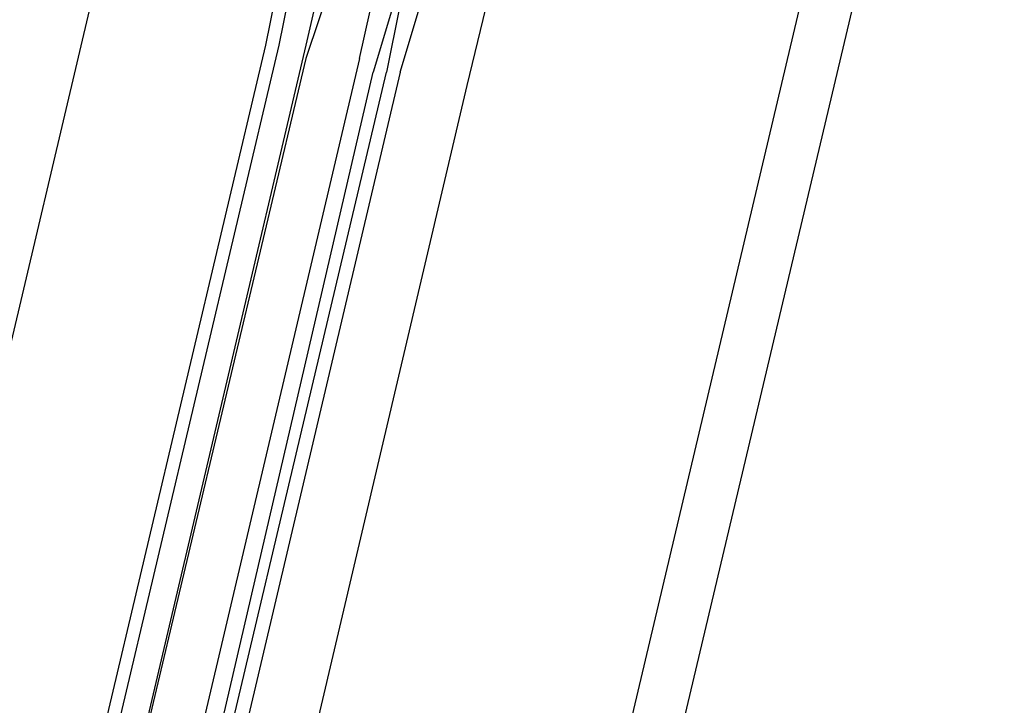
# Model space of a CAD drawing. Header units: feet. Extents: x -79 to 198, y -22 to 181.
# Tile 40 of 256: x 88.276 to 89.252, y 22.017 to 22.696. Entities that reach past the tile are written whole.
import ezdxf

# ---------------------------------------------------------------- set-up
doc = ezdxf.new("R2010")
doc.units = ezdxf.units.FT
doc.layers.add('A-LINEA', color=7, linetype='CONTINUOUS')

msp = doc.modelspace()

# ---------------------------------------------------------------- linework, layer by layer
at = {"layer": 'A-LINEA'}
for p, q in [((87.16, 14.5111), (90.12, 27.0044)), ((88.72, 22.6311), (88.8133, 23.0178)), ((87.3867, 15.6711), (89.1067, 22.9511)), ((88.6, 22.8444), (88.56, 22.6711)), ((88.5333, 22.7378), (88.52, 22.6711)), ((88.5467, 22.7378), (88.5333, 22.6711)), ((88.3467, 22.7111), (87.5867, 19.4978)), ((88.52, 22.6711), (87.76, 19.4578)), ((88.5333, 22.6711), (87.7733, 19.4578)), ((88.56, 22.6711), (87.8, 19.4444)), ((88.56, 22.6578), (87.8, 19.4578)), ((87.96, 19.4044), (88.72, 22.6311))]:
    msp.add_line(p, q, dxfattribs=at)
for points in [[(67.2267, 7.6444), (67.2667, 7.8178), (67.76, 9.9244), (68.1067, 9.9378), (69.9867, 17.8978), (72.5733, 17.2844), (72.7333, 17.9244), (80.72, 16.0444), (83.12, 15.4711), (87.16, 14.5111), (90.12, 27.0044), (94.6533, 25.9244), (94.8133, 26.5778), (97.52, 25.9378), (103.5333, 24.5111), (107.3733, 40.7511), (107.64, 40.6978), (108.9733, 40.3778), (112.68, 39.4978), (119.16, 37.9644), (119.2267, 38.2978), (125.3067, 36.8578)], [(88.6133, 22.6578), (88.64, 22.7778), (88.6533, 22.7911), (88.6667, 22.7778), (88.6267, 22.6444)], [(88.6533, 22.6444), (88.6933, 22.7778), (88.68, 22.7778), (88.6667, 22.7778), (88.64, 22.6444)], [(88.6, 22.7378), (88.6, 22.7244), (88.5867, 22.7378), (88.56, 22.6578)], [(88.6133, 22.6578), (87.84, 19.3778), (87.8533, 19.3644), (87.8667, 19.3778), (88.6267, 22.6444)], [(88.6533, 22.6444), (87.88, 19.3644), (87.8667, 19.3644), (87.8667, 19.3778), (88.64, 22.6444)]]:
    msp.add_lwpolyline(points, dxfattribs=at)

doc.saveas('drawing.dxf')
